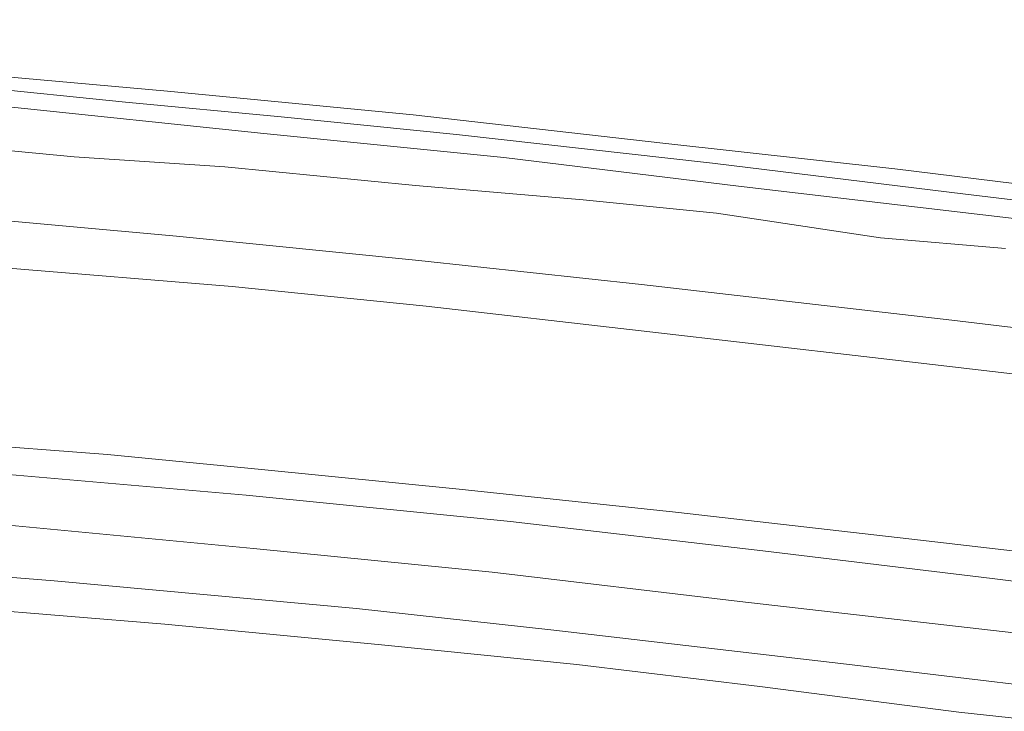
# Model space of a CAD drawing. Extents: x 126429 to 133038, y 413091 to 414846.
# Tile 62 of 256: x 127441 to 127500, y 413704 to 413745. Entities that reach past the tile are written whole.
import ezdxf
from ezdxf.lldxf.tags import DXFTag

# ---------------------------------------------------------------- set-up
doc = ezdxf.new("R2010")
doc.units = 0
for name, color, linetype, lineweight in [('B-ME-GR-BOUWLAND_AKKERBOUW-GV', 80, 'Continuous', 13), ('B-ME-GR-GRAS-GV', 60, 'Continuous', 13), ('B-ME-GW-TALUD_KRUIN-G', 90, 'Continuous', 18), ('B-ME-GW-TALUD_TEEN-G', 90, 'Continuous', 18), ('B-ME-OG-WATER_SLOOT-G', 120, 'Continuous', 18), ('B-ME-OG-WATER_SLOOT-GV', 120, 'Continuous', 18), ('B-ME-VH-VERHARDING_ASFALT-GV', 252, 'Continuous', 18), ('B-ME-WH-WINTERBED-G', 150, 'WH-WINTERBED', 18)]:
    doc.layers.add(name, color=color, linetype=linetype, lineweight=lineweight)
doc.styles.get("Standard").update_dxf_attribs({"font": 'arial.ttf'})
tags = doc.linetypes.add('WH-WINTERBED', pattern='A,6,-3.5,["WB",Standard,S=1.8,R=0,X=-1.5,Y=-0.9],-3.5,6,-3.5,6,-3.5,6,-3.5,6,-3.5', length=51).pattern_tags.tags
tags[6] = DXFTag(74, 10)

msp = doc.modelspace()

# ---------------------------------------------------------------- linework, layer by layer
at = {"layer": 'B-ME-GR-BOUWLAND_AKKERBOUW-GV'}
msp.add_polyline3d([(127508.9522, 413734.7291, 0.866), (127493.4626, 413736.6366, 0.866), (127479.6632, 413738.157, 0.866), (127464.8165, 413739.8446, 0.857), (127450.2055, 413741.257, 0.857), (127437.0797, 413742.4131, 0.866), (127421.6784, 413743.492, 0.884), (127407.6724, 413744.3378, 0.848), (127394.8816, 413744.9964, 0.821), (127382.6339, 413745.3652, 0.785), (127375.0886, 413745.4983, 0.857), (127358.6896, 413745.4117, 0.875), (127338.1672, 413745.1233, 0.866), (127318.8386, 413744.8281, 0.857), (127311.2103, 413744.5576, 1.001), (127310.6521, 413744.5166, 1.046), (127310.2843, 413744.403, 1.055), (127309.9724, 413744.2157, 1.073), (127307.0025, 413744.1874, 1.115), (127301.8434, 413744.0591, 1.196)], dxfattribs=at)
at = {"layer": 'B-ME-GR-GRAS-GV'}
for points in [[(127382.6339, 413745.3652, 0.785), (127394.8816, 413744.9964, 0.821), (127407.6724, 413744.3378, 0.848), (127421.6784, 413743.492, 0.884), (127437.0797, 413742.4131, 0.866), (127450.2055, 413741.257, 0.857), (127464.8165, 413739.8446, 0.857), (127479.6632, 413738.157, 0.866), (127493.4626, 413736.6366, 0.866), (127508.9522, 413734.7291, 0.866)], [(127513.5774, 413733.2244, 0.2), (127497.6581, 413735.1172, 0.2), (127482.6137, 413736.9601, 0.2), (127467.3957, 413738.6646, 0.2), (127456.9499, 413739.7154, 0.2), (127447.697, 413740.6016, 0.2), (127438.737, 413741.5087, 0.2), (127426.0967, 413742.3692, 0.2), (127416.3997, 413743.0079, 0.2), (127404.1039, 413743.5511, 0.2), (127392.2876, 413744.0555, 0.2), (127381.1855, 413744.5693, 0.2)], [(127381.737, 413743.5946, 0.2), (127393.7844, 413742.9402, 0.2), (127405.625, 413742.3994, 0.2), (127417.6851, 413741.8702, 0.2), (127429.0097, 413741.0175, 0.2), (127440.3629, 413740.3643, 0.2), (127455.9304, 413738.7393, 0.2), (127470.2035, 413737.3063, 0.2), (127484.1596, 413735.6049, 0.2), (127502.2354, 413733.4745, 0.2)], [(127500.0367, 413731.8949, 1.064), (127492.6091, 413732.5257, 1.064), (127482.8455, 413733.9982, 1.064), (127474.921, 413734.7867, 1.064), (127464.947, 413735.632, 1.064), (127453.608, 413736.7554, 1.064), (127444.6462, 413737.3472, 1.064), (127431.7461, 413738.5695, 1.064), (127424.6388, 413739.0342, 1.064), (127414.0329, 413739.6804, 1.064), (127401.7051, 413740.1382, 1.064), (127390.1531, 413740.7672, 1.064), (127382.7891, 413741.102, 1.028)], [(127382.7891, 413741.102, 1.028), (127390.1531, 413740.7672, 1.064), (127401.7051, 413740.1382, 1.064), (127414.0329, 413739.6804, 1.064), (127424.6388, 413739.0342, 1.064), (127431.7461, 413738.5695, 1.064), (127444.6462, 413737.3472, 1.064), (127453.608, 413736.7554, 1.064), (127464.947, 413735.632, 1.064), (127474.921, 413734.7867, 1.064), (127482.8455, 413733.9982, 1.064), (127492.6091, 413732.5257, 1.064), (127500.0367, 413731.8949, 1.064)], [(127513.4351, 413725.6499, 2.288), (127496.8525, 413727.6216, 2.308), (127478.3938, 413729.7542, 2.228), (127465.1369, 413731.1813, 2.368), (127450.7287, 413732.6151, 2.328), (127437.1453, 413733.8438, 2.218), (127419.4177, 413735.1576, 2.188), (127402.9293, 413736.0776, 2.188), (127384.7134, 413736.9073, 2.208), (127369.9733, 413737.1916, 2.188), (127353.0534, 413737.0629, 2.188), (127337.358, 413736.6018, 2.298), (127324.049, 413736.2723, 2.318), (127311.4593, 413736.1939, 2.258), (127305.8014, 413735.9258, 2.338), (127298.4679, 413735.4546, 2.338)], [(127369.9733, 413737.1916, 2.188), (127384.7134, 413736.9073, 2.208), (127402.9293, 413736.0776, 2.188), (127419.4177, 413735.1576, 2.188), (127437.1453, 413733.8438, 2.218), (127450.7287, 413732.6151, 2.328), (127465.1369, 413731.1813, 2.368), (127478.3938, 413729.7542, 2.228), (127496.8525, 413727.6216, 2.308), (127513.4351, 413725.6499, 2.288)], [(127302.2619, 413732.4194, 2.366), (127305.9826, 413732.5993, 2.3853), (127313.8382, 413732.9791, 2.426), (127324.3274, 413733.3965, 2.446), (127335.3164, 413733.6592, 2.516), (127347.533, 413734.1401, 2.466), (127354.9977, 413734.4555, 2.476), (127363.9328, 413734.4546, 2.476), (127374.9696, 413734.3165, 2.416), (127386.9818, 413734.0728, 2.386), (127396.2646, 413733.5944, 2.406), (127407.0085, 413733.0325, 2.446), (127417.1923, 413732.5489, 2.446), (127429.5511, 413731.6275, 2.506), (127440.5084, 413730.739, 2.506), (127454.05, 413729.6331, 2.486), (127465.5909, 413728.466, 2.536), (127478.37, 413726.9925, 2.536), (127492.1266, 413725.4124, 2.556), (127506.3983, 413723.7517, 2.596)], [(127506.3983, 413723.7517, 2.596), (127492.1266, 413725.4124, 2.556), (127478.37, 413726.9925, 2.536), (127465.5909, 413728.466, 2.536), (127454.05, 413729.6331, 2.486), (127440.5084, 413730.739, 2.506), (127429.5511, 413731.6275, 2.506), (127417.1923, 413732.5489, 2.446), (127407.0085, 413733.0325, 2.446), (127396.2646, 413733.5944, 2.406), (127386.9818, 413734.0728, 2.386), (127374.9696, 413734.3165, 2.416)], [(127301.0348, 413722.0129, 5.927), (127309.3114, 413722.3936, 5.927), (127320.7514, 413722.9704, 5.927), (127331.9454, 413723.3559, 5.927), (127342.4324, 413723.6052, 5.927), (127352.5853, 413723.6186, 5.946), (127365.781, 413723.5433, 5.8985), (127378.6431, 413723.3273, 5.8605), (127393.0601, 413723.0073, 5.927), (127405.6355, 413722.5551, 5.832), (127416.7908, 413721.9793, 5.832), (127427.8135, 413721.1406, 5.889), (127437.7476, 413720.3231, 5.9175), (127446.6184, 413719.6417, 5.9175), (127455.7913, 413718.7571, 5.9175), (127467.5541, 413717.5725, 5.9175), (127480.4097, 413716.2152, 5.927), (127494.4765, 413714.6133, 5.927), (127504.5584, 413713.443, 5.927)], [(127504.5584, 413713.443, 5.927), (127494.4765, 413714.6133, 5.927), (127480.4097, 413716.2152, 5.927), (127467.5541, 413717.5725, 5.9175), (127455.7913, 413718.7571, 5.9175), (127446.6184, 413719.6417, 5.9175), (127437.7476, 413720.3231, 5.9175), (127427.8135, 413721.1406, 5.889), (127416.7908, 413721.9793, 5.832), (127405.6355, 413722.5551, 5.832), (127393.0601, 413723.0073, 5.927), (127378.6431, 413723.3273, 5.8605), (127365.781, 413723.5433, 5.8985), (127352.5853, 413723.6186, 5.946), (127342.4324, 413723.6052, 5.927), (127331.9454, 413723.3559, 5.927), (127320.7514, 413722.9704, 5.927), (127309.3114, 413722.3936, 5.927), (127301.0348, 413722.0129, 5.927)], [(127516.4677, 413710.1176, 5.965), (127499.2459, 413712.2635, 5.965), (127485.6122, 413713.9206, 5.9745), (127470.6038, 413715.648, 5.946), (127454.8724, 413717.2119, 5.946), (127440.2806, 413718.484, 5.9365), (127423.9049, 413719.6473, 5.965), (127410.9122, 413720.3872, 5.984), (127396.1511, 413721.1609, 5.9935), (127382.8386, 413721.6173, 5.984), (127369.5486, 413721.8358, 5.9745), (127356.2812, 413721.8639, 5.9745), (127340.3744, 413721.8595, 5.9745), (127326.0752, 413721.486, 5.9745), (127312.1276, 413720.8998, 5.984), (127299.8097, 413720.2746, 6.003)], [(127292.2142, 413713.8123, 6.003), (127309.5197, 413714.7598, 5.946), (127325.2639, 413715.4309, 5.9555), (127337.1776, 413715.6958, 5.946), (127346.5299, 413715.7627, 5.946), (127355.7888, 413715.786, 5.9555), (127369.4366, 413715.7557, 5.9745), (127385.6155, 413715.3543, 5.946), (127398.7615, 413714.8989, 5.908), (127415.3061, 413714.1625, 5.9365), (127430.0661, 413713.1986, 5.946), (127443.4464, 413712.1236, 5.9555), (127461.4361, 413710.4755, 5.9365), (127473.1746, 413709.1959, 5.9365), (127490.5915, 413707.1707, 5.9365), (127508.8398, 413704.998, 5.965)], [(127510.4447, 413702.8932, 5.929), (127497.2754, 413704.3199, 5.956), (127485.4357, 413705.8516, 5.938), (127474.5375, 413707.1594, 5.902), (127462.921, 413708.3294, 5.92), (127450.0433, 413709.5517, 5.866), (127438.403, 413710.4966, 5.848), (127430.0161, 413711.0174, 5.92), (127420.3552, 413711.4555, 5.938), (127406.9214, 413711.8475, 5.956), (127394.6477, 413712.3229, 5.938), (127384.9416, 413712.7387, 5.929), (127383.7811, 413712.7809, 5.929), (127383.8193, 413714.4863, 5.9725), (127382.5431, 413714.5311, 5.9725)], [(127501.3332, 413693.0756, 2.698), (127489.271, 413694.3931, 2.718), (127475.266, 413696.3001, 2.738), (127459.7343, 413698.2157, 2.708), (127444.1301, 413699.6675, 2.708), (127428.0379, 413700.9857, 2.708), (127412.7754, 413701.8236, 2.788), (127398.4642, 413702.7062, 2.838), (127384.0008, 413703.2392, 2.818), (127383.3388, 413703.2555, 2.8172), (127383.7811, 413712.7809, 5.929), (127384.9416, 413712.7387, 5.929), (127394.6477, 413712.3229, 5.938), (127406.9214, 413711.8475, 5.956), (127420.3552, 413711.4555, 5.938), (127430.0161, 413711.0174, 5.92), (127438.403, 413710.4966, 5.848), (127450.0433, 413709.5517, 5.866), (127462.921, 413708.3294, 5.92), (127474.5375, 413707.1594, 5.902), (127485.4357, 413705.8516, 5.938), (127497.2754, 413704.3199, 5.956), (127510.4447, 413702.8932, 5.929)]]:
    msp.add_polyline3d(points, dxfattribs=at)
at = {"layer": 'B-ME-GW-TALUD_KRUIN-G'}
for points in [[(127612.399, 413713.9849, 2.2513), (127590.5447, 413716.4, 2.338), (127567.3847, 413719.2352, 2.288), (127547.4517, 413721.8017, 2.228), (127530.2439, 413723.8521, 2.248), (127513.4351, 413725.6499, 2.288), (127496.8525, 413727.6216, 2.308), (127478.3938, 413729.7542, 2.228), (127465.1369, 413731.1813, 2.368), (127450.7287, 413732.6151, 2.328), (127437.1453, 413733.8438, 2.218), (127419.4177, 413735.1576, 2.188), (127402.9293, 413736.0776, 2.188), (127384.7134, 413736.9073, 2.208), (127369.9733, 413737.1916, 2.188), (127353.0534, 413737.0629, 2.188), (127337.358, 413736.6018, 2.298), (127324.049, 413736.2723, 2.318), (127311.4593, 413736.1939, 2.258), (127305.8014, 413735.9258, 2.338), (127298.4679, 413735.4546, 2.338)], [(127504.5584, 413713.443, 5.927), (127494.4765, 413714.6133, 5.927), (127480.4097, 413716.2152, 5.927), (127467.5541, 413717.5725, 5.9175), (127455.7913, 413718.7571, 5.9175), (127446.6184, 413719.6417, 5.9175), (127437.7476, 413720.3231, 5.9175), (127427.8135, 413721.1406, 5.889), (127416.7908, 413721.9793, 5.832), (127405.6355, 413722.5551, 5.832), (127393.0601, 413723.0073, 5.927), (127378.6431, 413723.3273, 5.8605), (127365.781, 413723.5433, 5.8985), (127352.5853, 413723.6186, 5.946), (127342.4324, 413723.6052, 5.927), (127331.9454, 413723.3559, 5.927), (127320.7514, 413722.9704, 5.927), (127309.3114, 413722.3936, 5.927), (127301.0348, 413722.0129, 5.927)], [(127383.7811, 413712.7809, 5.929), (127384.9416, 413712.7387, 5.929), (127394.6477, 413712.3229, 5.938), (127406.9214, 413711.8475, 5.956), (127420.3552, 413711.4555, 5.938), (127430.0161, 413711.0174, 5.92), (127438.403, 413710.4966, 5.848), (127450.0433, 413709.5517, 5.866), (127462.921, 413708.3294, 5.92), (127474.5375, 413707.1594, 5.902), (127485.4357, 413705.8516, 5.938), (127497.2754, 413704.3199, 5.956), (127510.4447, 413702.8932, 5.929), (127524.3115, 413701.3274, 5.929), (127537.1639, 413699.6323, 5.965), (127553.6213, 413697.6627, 5.938), (127569.4077, 413695.7699, 5.938), (127585.5347, 413693.8146, 5.947), (127599.2425, 413692.0245, 5.893), (127609.6008, 413690.7133, 5.8704)]]:
    msp.add_polyline3d(points, dxfattribs=at)
at = {"layer": 'B-ME-GW-TALUD_TEEN-G'}
msp.add_polyline3d([(127302.2619, 413732.4194, 2.366), (127305.9826, 413732.5993, 2.3853), (127313.8382, 413732.9791, 2.426), (127324.3274, 413733.3965, 2.446), (127335.3164, 413733.6592, 2.516), (127347.533, 413734.1401, 2.466), (127354.9977, 413734.4555, 2.476), (127363.9328, 413734.4546, 2.476), (127374.9696, 413734.3165, 2.416), (127386.9818, 413734.0728, 2.386), (127396.2646, 413733.5944, 2.406), (127407.0085, 413733.0325, 2.446), (127417.1923, 413732.5489, 2.446), (127429.5511, 413731.6275, 2.506), (127440.5084, 413730.739, 2.506), (127454.05, 413729.6331, 2.486), (127465.5909, 413728.466, 2.536), (127478.37, 413726.9925, 2.536), (127492.1266, 413725.4124, 2.556), (127506.3983, 413723.7517, 2.596)], dxfattribs=at)
at = {"layer": 'B-ME-OG-WATER_SLOOT-G'}
for points in [[(127382.6339, 413745.3652, 0.785), (127394.8816, 413744.9964, 0.821), (127407.6724, 413744.3378, 0.848), (127421.6784, 413743.492, 0.884), (127437.0797, 413742.4131, 0.866), (127450.2055, 413741.257, 0.857), (127464.8165, 413739.8446, 0.857), (127479.6632, 413738.157, 0.866), (127493.4626, 413736.6366, 0.866), (127508.9522, 413734.7291, 0.866)], [(127500.0367, 413731.8949, 1.064), (127492.6091, 413732.5257, 1.064), (127482.8455, 413733.9982, 1.064), (127474.921, 413734.7867, 1.064), (127464.947, 413735.632, 1.064), (127453.608, 413736.7554, 1.064), (127444.6462, 413737.3472, 1.064), (127431.7461, 413738.5695, 1.064), (127424.6388, 413739.0342, 1.064), (127414.0329, 413739.6804, 1.064), (127401.7051, 413740.1382, 1.064), (127390.1531, 413740.7672, 1.064), (127382.7891, 413741.102, 1.028)]]:
    msp.add_polyline3d(points, dxfattribs=at)
at = {"layer": 'B-ME-OG-WATER_SLOOT-GV'}
for points in [[(127381.1855, 413744.5693, 0.2), (127392.2876, 413744.0555, 0.2), (127404.1039, 413743.5511, 0.2), (127416.3997, 413743.0079, 0.2), (127426.0967, 413742.3692, 0.2), (127438.737, 413741.5087, 0.2), (127447.697, 413740.6016, 0.2), (127456.9499, 413739.7154, 0.2), (127467.3957, 413738.6646, 0.2), (127482.6137, 413736.9601, 0.2), (127497.6581, 413735.1172, 0.2), (127513.5774, 413733.2244, 0.2)], [(127502.2354, 413733.4745, 0.2), (127484.1596, 413735.6049, 0.2), (127470.2035, 413737.3063, 0.2), (127455.9304, 413738.7393, 0.2), (127440.3629, 413740.3643, 0.2), (127429.0097, 413741.0175, 0.2), (127417.6851, 413741.8702, 0.2), (127405.625, 413742.3994, 0.2), (127393.7844, 413742.9402, 0.2), (127381.737, 413743.5946, 0.2)]]:
    msp.add_polyline3d(points, dxfattribs=at)
at = {"layer": 'B-ME-VH-VERHARDING_ASFALT-GV'}
for points in [[(127299.8097, 413720.2746, 6.003), (127312.1276, 413720.8998, 5.984), (127326.0752, 413721.486, 5.9745), (127340.3744, 413721.8595, 5.9745), (127356.2812, 413721.8639, 5.9745), (127369.5486, 413721.8358, 5.9745), (127382.8386, 413721.6173, 5.984), (127396.1511, 413721.1609, 5.9935), (127410.9122, 413720.3872, 5.984), (127423.9049, 413719.6473, 5.965), (127440.2806, 413718.484, 5.9365), (127454.8724, 413717.2119, 5.946), (127470.6038, 413715.648, 5.946), (127485.6122, 413713.9206, 5.9745), (127499.2459, 413712.2635, 5.965), (127516.4677, 413710.1176, 5.965)], [(127508.8398, 413704.998, 5.965), (127490.5915, 413707.1707, 5.9365), (127473.1746, 413709.1959, 5.9365), (127461.4361, 413710.4755, 5.9365), (127443.4464, 413712.1236, 5.9555), (127430.0661, 413713.1986, 5.946), (127415.3061, 413714.1625, 5.9365), (127398.7615, 413714.8989, 5.908), (127385.6155, 413715.3543, 5.946), (127369.4366, 413715.7557, 5.9745), (127355.7888, 413715.786, 5.9555), (127346.5299, 413715.7627, 5.946), (127337.1776, 413715.6958, 5.946), (127325.2639, 413715.4309, 5.9555), (127309.5197, 413714.7598, 5.946), (127292.2142, 413713.8123, 6.003)]]:
    msp.add_polyline3d(points, dxfattribs=at)
at = {"layer": 'B-ME-WH-WINTERBED-G'}
msp.add_polyline3d([(127500.5345, 413709.0387, 6.074), (127484.2492, 413710.8973, 6.057), (127469.5162, 413712.6407, 6.0485), (127455.313, 413714.0408, 6.0145), (127440.7483, 413715.4428, 6.0145), (127428.5203, 413716.2572, 6.04), (127413.6337, 413717.1718, 6.074), (127401.6384, 413717.7508, 6.0485), (127389.6639, 413718.2446, 6.0315), (127377.7948, 413718.5676, 6.0655), (127365.8189, 413718.8274, 6.0655), (127352.9058, 413718.8797, 6.0655), (127339.353, 413718.6592, 6.0655), (127321.4378, 413718.2508, 6.057), (127308.0318, 413717.6678, 6.057), (127300.3288, 413717.3501, 6.057)], dxfattribs=at)

doc.saveas('drawing.dxf')
